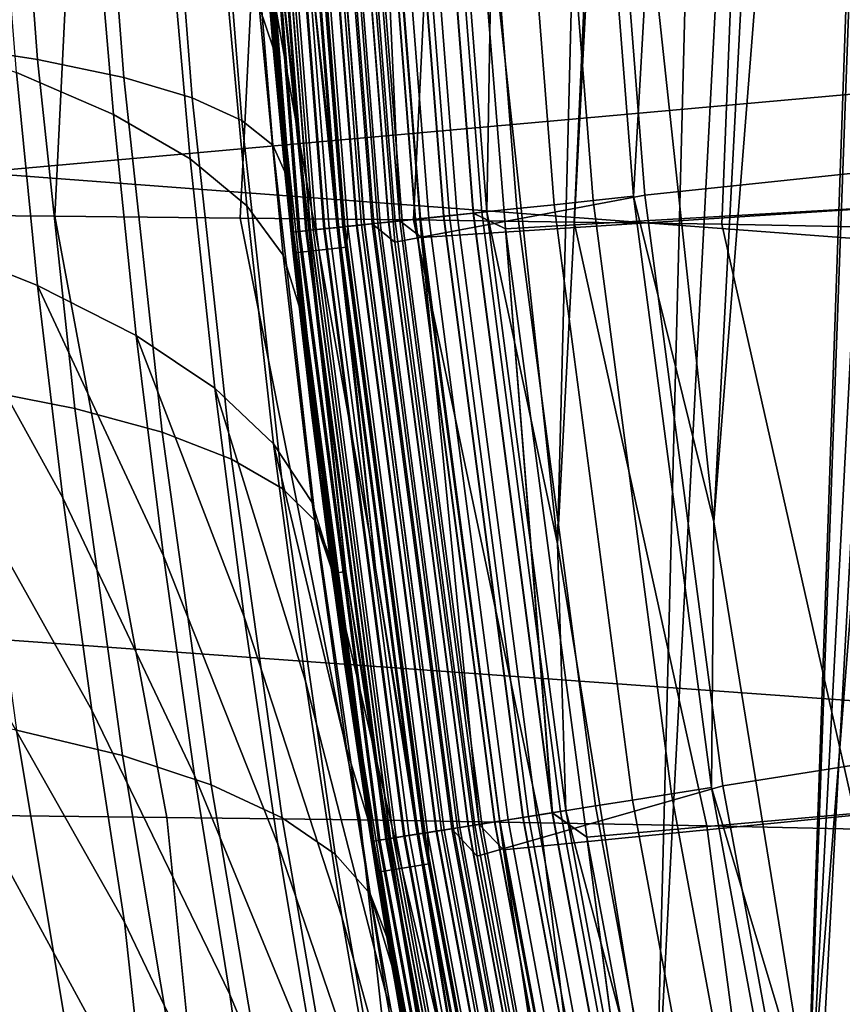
# Model space of a CAD drawing. Header units: metres. Extents: x -167 to 28, y -27 to 27.
# Tile 154 of 256: x -27.99 to -26.06, y -4.68 to -2.38. Entities that reach past the tile are written whole.
import ezdxf

# ---------------------------------------------------------------- set-up
doc = ezdxf.new("R2010")
doc.units = ezdxf.units.M
doc.layers.add('solid_12_065_021_XXX', color=7, linetype='CONTINUOUS')

msp = doc.modelspace()

# ---------------------------------------------------------------- linework, layer by layer
at = {"layer": 'solid_12_065_021_XXX'}
for points in [[(-26.132654, -4.950639, 0.2), (-25.472038, 7.655047, 0.2), (-25.028582, 8.9997, 0.2)], [(-25.832178, -6.334278, 0.2), (-26.132654, -4.950639, 0.2), (-25.028582, 8.9997, 0.2)], [(-26.496019, -5.022362, 24.5), (-26.191057, -6.425861, 24.5), (-25.919666, 1.405292, 24.5), (-25.825891, 7.764438, 24.5)], [(-25.825891, 7.764438, 24.5), (-26.202644, 6.378446, 24.5), (-26.496019, -5.022362, 24.5)], [(-26.359079, -3.552933, 0.2), (-25.843319, 6.288664, 0.2), (-25.472038, 7.655047, 0.2)], [(-26.132654, -4.950639, 0.2), (-26.359079, -3.552933, 0.2), (-25.472038, 7.655047, 0.2)], [(-26.202644, 6.378446, 24.5), (-26.725832, -3.604582, 24.5), (-26.496019, -5.022362, 24.5)], [(-26.202644, 6.378446, 24.5), (-26.505068, 4.97439, 24.5), (-26.725832, -3.604582, 24.5)], [(-26.359079, -3.552933, 0.2), (-26.510803, -2.145186, 0.2), (-25.843319, 6.288664, 0.2)], [(-26.505068, 4.97439, 24.5), (-26.879837, -2.176606, 24.5), (-26.725832, -3.604582, 24.5)], [(-26.191057, -6.425861, 24.5), (-25.957735, 0, 24.5), (-25.919666, 1.405292, 24.5)], [(-26.191057, -6.425861, 24.5), (-25.919666, -1.405292, 24.5), (-25.957735, 0, 24.5)], [(-27.487419, -0.756228, 24), (-27.308153, -2.210167, 0.996509), (-27.151819, -3.660432, 0.996509), (-27.408203, -2.218186, 24)], [(-21.567163, -1.076086, 157.758667), (-28.06546, -1.642213, 159.35437), (-28.086147, -2.734259, 159.271271), (-21.582394, -2.150692, 157.697556)], [(-25.853821, -2.717346, 129.094391), (-25.960604, -1.360538, 129.094391), (-26.630232, -1.395631, 127.764793), (-26.520695, -2.787437, 127.764793)], [(-26.630232, -1.395631, 127.764793), (-27.222218, -1.45088, 126.423683), (-27.106415, -2.897649, 126.423683), (-26.520695, -2.787437, 127.764793)], [(-27.043774, -2.886362, 111.5), (-27.15901, -1.443876, 111.5), (-25.919666, -1.405294, 111.5), (-25.805567, -2.806533, 111.5)], [(-25.919666, -1.405288, 111), (-26.96188, -1.434123, 111), (-26.847397, -2.866532, 111), (-25.805571, -2.806523, 111)], [(-25.919666, -1.405288, 25), (-25.805571, -2.806523, 25), (-26.847397, -2.866532, 25), (-26.96188, -1.434123, 25)], [(-26.820801, -2.81898, 0.291271), (-26.931578, -1.411424, 0.291271), (-26.843725, -1.40682, 0.25177), (-26.733311, -2.809784, 0.25177)], [(-26.733311, -2.809784, 0.25177), (-26.843725, -1.40682, 0.25177), (-26.751766, -1.402001, 0.223141), (-26.641727, -2.800159, 0.223141)], [(-26.641727, -2.800159, 0.223141), (-26.751766, -1.402001, 0.223141), (-26.657034, -1.397036, 0.205801), (-26.547386, -2.790243, 0.205801)], [(-26.547386, -2.790243, 0.205801), (-26.657034, -1.397036, 0.205801), (-26.510803, -2.145186, 0.2)], [(-26.191057, -6.425861, 24.5), (-25.811825, -7.811075, 24.5), (-25.805569, -2.806528, 24.5), (-25.919666, -1.405292, 24.5)], [(-28.363447, -2.833054, 150.403824), (-28.296783, -1.422633, 150.238464), (-27.832924, -1.424823, 149.797165), (-27.903076, -2.836844, 149.98468)], [(-27.903076, -2.836844, 149.98468), (-27.832924, -1.424823, 149.797165), (-27.398067, -1.427224, 149.327179), (-27.468998, -2.841027, 149.537994)], [(-27.468998, -2.841027, 149.537994), (-27.398067, -1.427224, 149.327179), (-26.993998, -1.429825, 148.830353), (-27.062887, -2.845585, 149.065353)], [(-27.340588, -1.43286, 110.827164), (-27.228128, -2.861792, 110.827164), (-27.177942, -2.856517, 110.877686), (-27.290195, -1.430218, 110.877686)], [(-27.227711, -2.861748, 25.172354), (-27.340168, -1.432837, 25.172354), (-27.289709, -1.430193, 25.121891), (-27.17746, -2.856466, 25.121891)], [(-27.296555, -1.430552, 111.532928), (-27.184275, -2.857183, 111.532928), (-27.224401, -2.8614, 111.55777), (-27.336845, -1.432663, 111.55777)], [(-27.308451, -1.431175, 24.32716), (-27.196123, -2.858428, 24.32716), (-27.145937, -2.853153, 24.377687), (-27.258057, -1.428534, 24.377687)], [(-27.195023, -2.858312, 0.714617), (-27.307344, -1.431117, 0.714617), (-27.267632, -1.429036, 0.626765), (-27.155472, -2.854155, 0.626765)], [(-27.307234, -1.431111, 126.148933), (-27.194912, -2.8583, 126.148933), (-27.159748, -2.854605, 126.288391), (-27.271925, -1.429261, 126.288391)], [(-27.252857, -1.428262, 111.51474), (-27.140759, -2.852609, 111.51474), (-27.184275, -2.857183, 111.532928), (-27.296555, -1.430552, 111.532928)], [(-27.290195, -1.430218, 110.877686), (-27.177942, -2.856517, 110.877686), (-27.121109, -2.850543, 110.920509), (-27.233128, -1.427228, 110.920509)], [(-27.17746, -2.856466, 25.121891), (-27.289709, -1.430193, 25.121891), (-27.232588, -1.427199, 25.079142), (-27.120573, -2.850487, 25.079142)], [(-27.271925, -1.429261, 126.288391), (-27.159748, -2.854605, 126.288391), (-27.106415, -2.897649, 126.423683), (-27.222218, -1.45088, 126.423683)], [(-27.155472, -2.854155, 0.626765), (-27.267632, -1.429036, 0.626765), (-27.217651, -1.426417, 0.544336), (-27.105698, -2.848923, 0.544336)], [(-27.258057, -1.428534, 24.377687), (-27.145937, -2.853153, 24.377687), (-27.089104, -2.84718, 24.420511), (-27.200991, -1.425543, 24.420511)], [(-27.206848, -1.425851, 111.503677), (-27.094938, -2.847793, 111.503677), (-27.140759, -2.852609, 111.51474), (-27.252857, -1.428262, 111.51474)], [(-27.233128, -1.427228, 110.920509), (-27.121109, -2.850543, 110.920509), (-27.05879, -2.843993, 110.954758), (-27.170549, -1.423948, 110.954758)], [(-27.120573, -2.850487, 25.079142), (-27.232588, -1.427199, 25.079142), (-27.169966, -1.423918, 25.044977), (-27.058208, -2.843932, 25.044977)], [(-27.105698, -2.848923, 0.544336), (-27.217651, -1.426417, 0.544336), (-27.158129, -1.423297, 0.468529), (-27.046419, -2.842693, 0.468529)], [(-27.206848, -1.425851, 111.503677), (-27.15901, -1.443876, 111.5), (-27.094938, -2.847793, 111.503677)], [(-27.200991, -1.425543, 24.420511), (-27.089104, -2.84718, 24.420511), (-27.026785, -2.84063, 24.454756), (-27.138412, -1.422264, 24.454756)], [(-27.170549, -1.423948, 110.954758), (-27.05879, -2.843993, 110.954758), (-26.992254, -2.837, 110.979729), (-27.103739, -1.420447, 110.979729)], [(-27.058208, -2.843932, 25.044977), (-27.169966, -1.423918, 25.044977), (-27.103123, -1.420414, 25.020092), (-26.99164, -2.836936, 25.020092)], [(-27.046419, -2.842693, 0.468529), (-27.158129, -1.423297, 0.468529), (-27.08993, -1.419723, 0.400443), (-26.9785, -2.835555, 0.400443)], [(-27.138412, -1.422264, 24.454756), (-27.026785, -2.84063, 24.454756), (-26.960249, -2.833636, 24.479727), (-27.071602, -1.418763, 24.479727)], [(-27.103739, -1.420447, 110.979729), (-26.992254, -2.837, 110.979729), (-26.922859, -2.829706, 110.994911), (-27.034058, -1.416795, 110.994911)], [(-26.99164, -2.836936, 25.020092), (-27.103123, -1.420414, 25.020092), (-27.033422, -1.416762, 25.004999), (-26.922226, -2.82964, 25.004999)], [(-26.9785, -2.835555, 0.400443), (-27.08993, -1.419723, 0.400443), (-27.014046, -1.415746, 0.34107), (-26.902929, -2.827612, 0.34107)], [(-27.071602, -1.418763, 24.479727), (-26.960249, -2.833636, 24.479727), (-26.890854, -2.826343, 24.494911), (-27.001921, -1.415111, 24.494911)], [(-27.062887, -2.845585, 149.065353), (-26.993998, -1.429825, 148.830353), (-26.622374, -1.432611, 148.308731), (-26.686331, -2.850505, 148.568481)], [(-27.034058, -1.416795, 110.994911), (-26.922859, -2.829706, 110.994911), (-26.847397, -2.866532, 111), (-26.96188, -1.434123, 111)], [(-27.033422, -1.416762, 25.004999), (-26.96188, -1.434123, 25), (-26.847397, -2.866532, 25), (-26.922226, -2.82964, 25.004999)], [(-26.902929, -2.827612, 0.34107), (-27.014046, -1.415746, 0.34107), (-26.931578, -1.411424, 0.291271), (-26.820801, -2.81898, 0.291271)], [(-27.001921, -1.415111, 24.494911), (-26.890854, -2.826343, 24.494911), (-26.879837, -2.176606, 24.5)], [(-27.45723, -1.438972, 25.428843), (-27.34429, -2.874001, 25.428843), (-27.344208, -2.923071, 25.5), (-27.461023, -1.46361, 25.5)], [(-27.457321, -1.438977, 110.570518), (-27.461023, -1.46361, 110.5), (-27.344208, -2.923071, 110.5), (-27.344381, -2.87401, 110.570518)], [(-27.456356, -1.438927, 111.755402), (-27.343422, -2.873909, 111.755402), (-27.458387, -1.463461, 111.80262)], [(-27.457321, -1.438977, 110.570518), (-27.344381, -2.87401, 110.570518), (-27.329369, -2.872432, 110.64032), (-27.442247, -1.438187, 110.64032)], [(-27.34429, -2.874001, 25.428843), (-27.45723, -1.438972, 25.428843), (-27.442066, -1.438178, 25.359066), (-27.329189, -2.872414, 25.359066)], [(-27.445648, -1.438365, 111.709244), (-27.332756, -2.872788, 111.709244), (-27.343422, -2.873909, 111.755402), (-27.456356, -1.438927, 111.755402)], [(-27.427816, -1.437431, 111.665352), (-27.314999, -2.870922, 111.665352), (-27.332756, -2.872788, 111.709244), (-27.445648, -1.438365, 111.709244)], [(-27.442247, -1.438187, 110.64032), (-27.329369, -2.872432, 110.64032), (-27.304623, -2.869831, 110.707253), (-27.417397, -1.436885, 110.707253)], [(-27.329189, -2.872414, 25.359066), (-27.442066, -1.438178, 25.359066), (-27.417131, -1.436871, 25.292162), (-27.304358, -2.869803, 25.292162)], [(-27.403305, -1.436146, 111.624825), (-27.290588, -2.868356, 111.624825), (-27.314999, -2.870922, 111.665352), (-27.427816, -1.437431, 111.665352)], [(-27.425182, -1.437293, 24.07052), (-27.312376, -2.870646, 24.07052), (-27.297363, -2.869069, 24.140318), (-27.410109, -1.436503, 24.140318)], [(-27.378283, -2.21602, 24), (-27.312376, -2.870646, 24.07052), (-27.425182, -1.437293, 24.07052)], [(-27.417397, -1.436885, 110.707253), (-27.304623, -2.869831, 110.707253), (-27.270643, -2.86626, 110.769958), (-27.38328, -1.435097, 110.769958)], [(-27.304358, -2.869803, 25.292162), (-27.417131, -1.436871, 25.292162), (-27.382933, -1.435079, 25.2295), (-27.270298, -2.866224, 25.2295)], [(-27.410109, -1.436503, 24.140318), (-27.297363, -2.869069, 24.140318), (-27.272617, -2.866467, 24.207253), (-27.38526, -1.435201, 24.207253)], [(-27.372728, -1.434544, 111.588661), (-27.260136, -2.865156, 111.588661), (-27.290588, -2.868356, 111.624825), (-27.403305, -1.436146, 111.624825)], [(-27.38526, -1.435201, 24.207253), (-27.272617, -2.866467, 24.207253), (-27.238638, -2.862896, 24.26996), (-27.351141, -1.433413, 24.26996)], [(-27.38328, -1.435097, 110.769958), (-27.270643, -2.86626, 110.769958), (-27.228128, -2.861792, 110.827164), (-27.340588, -1.43286, 110.827164)], [(-27.270298, -2.866224, 25.2295), (-27.382933, -1.435079, 25.2295), (-27.340168, -1.432837, 25.172354), (-27.227711, -2.861748, 25.172354)], [(-27.336845, -1.432663, 111.55777), (-27.224401, -2.8614, 111.55777), (-27.260136, -2.865156, 111.588661), (-27.372728, -1.434544, 111.588661)], [(-27.241304, -2.863177, 0.901425), (-27.353819, -1.433553, 0.901425), (-27.336214, -1.43263, 0.806616), (-27.223772, -2.861334, 0.806616)], [(-27.241304, -2.863177, 0.901425), (-27.308153, -2.210167, 0.996509), (-27.353819, -1.433553, 0.901425)], [(-27.351141, -1.433413, 24.26996), (-27.238638, -2.862896, 24.26996), (-27.196123, -2.858428, 24.32716), (-27.308451, -1.431175, 24.32716)], [(-27.223772, -2.861334, 0.806616), (-27.336214, -1.43263, 0.806616), (-27.307344, -1.431117, 0.714617), (-27.195023, -2.858312, 0.714617)], [(-27.329039, -1.432254, 126.006737), (-27.335854, -1.456938, 125.863533), (-27.219568, -2.909747, 125.863533), (-27.216627, -2.860583, 126.006737)], [(-27.329039, -1.432254, 126.006737), (-27.216627, -2.860583, 126.006737), (-27.194912, -2.8583, 126.148933), (-27.307234, -1.431111, 126.148933)], [(-27.094938, -2.847793, 111.503677), (-27.15901, -1.443876, 111.5), (-27.043774, -2.886362, 111.5)], [(-26.686331, -2.850505, 148.568481), (-26.622374, -1.432611, 148.308731), (-26.284731, -1.43557, 147.764389), (-26.340813, -2.85577, 148.049179)], [(-26.340813, -2.85577, 148.049179), (-26.284731, -1.43557, 147.764389), (-25.983158, -1.43883, 147.200974), (-26.027712, -2.861365, 147.509369)], [(-27.439371, -1.825081, 108.593811), (-27.363878, -2.732803, 108.493568), (-27.344208, -2.923071, 110.5), (-27.461023, -1.46361, 110.5)], [(-27.438812, -1.833453, 26.763735), (-27.452976, -1.607504, 26.734327), (-27.461023, -1.46361, 25.5), (-27.344208, -2.923071, 25.5)], [(-27.458387, -1.463461, 111.80262), (-27.341583, -2.922777, 111.80262), (-27.219568, -2.909747, 125.863533), (-27.335854, -1.456938, 125.863533)], [(-27.343422, -2.873909, 111.755402), (-27.341583, -2.922777, 111.80262), (-27.458387, -1.463461, 111.80262)], [(-28.247797, -1.623095, 104.578514), (-28.186956, -2.432382, 104.498276), (-27.94306, -2.469318, 105.138275), (-28.005365, -1.64794, 105.221573)], [(-28.005365, -1.64794, 105.221573), (-27.94306, -2.469318, 105.138275), (-27.7409, -2.511768, 105.792313), (-27.805067, -1.676491, 105.87883)], [(-27.805067, -1.676491, 105.87883), (-27.7409, -2.511768, 105.792313), (-27.581324, -2.559554, 106.457672), (-27.647745, -1.708629, 106.547508)], [(-27.647745, -1.708629, 106.547508), (-27.581324, -2.559554, 106.457672), (-27.464998, -2.612475, 107.131546), (-27.534063, -1.744219, 107.224808)], [(-27.534063, -1.744219, 107.224808), (-27.464998, -2.612475, 107.131546), (-27.392412, -2.670311, 107.811127), (-27.4645, -1.78311, 107.90786)], [(-27.424198, -2.345553, 28.467587), (-27.467939, -1.760991, 28.373421), (-27.438812, -1.833453, 26.763735), (-27.391373, -2.441871, 26.861984)], [(-27.392412, -2.670311, 107.811127), (-27.363878, -2.732803, 108.493568), (-27.439371, -1.825081, 108.593811), (-27.4645, -1.78311, 107.90786)], [(-27.415037, -2.160029, 26.812931), (-27.438812, -1.833453, 26.763735), (-27.344208, -2.923071, 25.5)], [(-27.391373, -2.441871, 26.861984), (-27.438812, -1.833453, 26.763735), (-27.415037, -2.160029, 26.812931)], [(-27.809673, -2.079795, 33.258247), (-27.76572, -2.598404, 33.361916), (-27.992735, -2.49983, 34.943756), (-28.033348, -2.000298, 34.84557)], [(-27.633492, -2.163888, 31.66519), (-27.585846, -2.702682, 31.774389), (-27.76572, -2.598404, 33.361916), (-27.809673, -2.079795, 33.258247)], [(-26.547386, -2.790243, 0.205801), (-26.510803, -2.145186, 0.2), (-26.359079, -3.552933, 0.2)], [(-21.607761, -3.221987, 157.595886), (-21.582394, -2.150692, 157.697556), (-28.086147, -2.734259, 159.271271)], [(-27.504961, -2.2525, 30.067825), (-27.453276, -2.812572, 30.182594), (-27.585846, -2.702682, 31.774389), (-27.633492, -2.163888, 31.66519)], [(-27.391373, -2.441871, 26.861984), (-27.415037, -2.160029, 26.812931), (-27.344208, -2.923071, 25.5)], [(-26.890854, -2.826343, 24.494911), (-26.725832, -3.604582, 24.5), (-26.879837, -2.176606, 24.5)], [(-27.241304, -2.863177, 0.901425), (-27.151819, -3.660432, 0.996509), (-27.308153, -2.210167, 0.996509)], [(-27.221592, -3.669556, 24), (-27.378283, -2.21602, 24), (-27.408203, -2.218186, 24), (-27.251276, -3.673982, 24)], [(-27.408203, -2.218186, 24), (-27.151819, -3.660432, 0.996509), (-26.91852, -5.100323, 0.996509), (-27.251276, -3.673982, 24)], [(-27.378283, -2.21602, 24), (-27.221592, -3.669556, 24), (-27.312376, -2.870646, 24.07052)], [(-27.424198, -2.345553, 28.467587), (-27.368128, -2.927977, 28.587948), (-27.453276, -2.812572, 30.182594), (-27.504961, -2.2525, 30.067825)], [(-27.368128, -2.927977, 28.587948), (-27.424198, -2.345553, 28.467587), (-27.391373, -2.441871, 26.861984), (-27.330591, -3.047748, 26.987886)], [(-27.992735, -2.49983, 34.943756), (-27.943035, -2.998823, 35.063221), (-28.220577, -2.888549, 36.631393), (-28.266691, -2.407049, 36.518494)], [(-28.186956, -2.432382, 104.498276), (-28.10195, -3.238713, 104.38623), (-27.85606, -3.287261, 105.022011), (-27.94306, -2.469318, 105.138275)], [(-27.365053, -2.721012, 26.916475), (-27.391373, -2.441871, 26.861984), (-27.344208, -2.923071, 25.5)], [(-27.330591, -3.047748, 26.987886), (-27.391373, -2.441871, 26.861984), (-27.365053, -2.721012, 26.916475)], [(-27.94306, -2.469318, 105.138275), (-27.85606, -3.287261, 105.022011), (-27.65136, -3.343073, 105.671631), (-27.7409, -2.511768, 105.792313)], [(-27.76572, -2.598404, 33.361916), (-27.712006, -3.11599, 33.488022), (-27.943035, -2.998823, 35.063221), (-27.992735, -2.49983, 34.943756)], [(-27.7409, -2.511768, 105.792313), (-27.65136, -3.343073, 105.671631), (-27.488703, -3.405914, 106.332405), (-27.581324, -2.559554, 106.457672)], [(-27.581324, -2.559554, 106.457672), (-27.488703, -3.405914, 106.332405), (-27.368761, -3.475526, 107.001579), (-27.464998, -2.612475, 107.131546)], [(-27.585846, -2.702682, 31.774389), (-27.527697, -3.239946, 31.907194), (-27.712006, -3.11599, 33.488022), (-27.76572, -2.598404, 33.361916)], [(-27.464998, -2.612475, 107.131546), (-27.368761, -3.475526, 107.001579), (-27.292036, -3.551617, 107.676376), (-27.392412, -2.670311, 107.811127)], [(-27.292036, -3.551617, 107.676376), (-27.258879, -3.633671, 108.354034), (-27.363878, -2.732803, 108.493568), (-27.392412, -2.670311, 107.811127)], [(-27.453276, -2.812572, 30.182594), (-27.390268, -3.37058, 30.322138), (-27.527697, -3.239946, 31.907194), (-27.585846, -2.702682, 31.774389)], [(-27.330591, -3.047748, 26.987886), (-27.365053, -2.721012, 26.916475), (-27.344208, -2.923071, 25.5)], [(-25.676174, -4.066707, 129.094391), (-25.853821, -2.717346, 129.094391), (-26.520695, -2.787437, 127.764793), (-26.338465, -4.171603, 127.764793)], [(-21.64319, -4.28839, 157.453918), (-21.607761, -3.221987, 157.595886), (-28.086147, -2.734259, 159.271271), (-28.117125, -3.822129, 159.146973)], [(-27.363878, -2.732803, 108.493568), (-27.258879, -3.633671, 108.354034), (-27.344208, -2.923071, 110.5)], [(-26.520695, -2.787437, 127.764793), (-27.106415, -2.897649, 126.423683), (-26.913778, -4.336205, 126.423683), (-26.338465, -4.171603, 127.764793)], [(-26.458668, -4.190641, 0.223141), (-26.641727, -2.800159, 0.223141), (-26.547386, -2.790243, 0.205801), (-26.364973, -4.175802, 0.205801)], [(-26.364973, -4.175802, 0.205801), (-26.547386, -2.790243, 0.205801), (-26.359079, -3.552933, 0.2)], [(-27.368128, -2.927977, 28.587948), (-27.299847, -3.507777, 28.734261), (-27.390268, -3.37058, 30.322138), (-27.453276, -2.812572, 30.182594)], [(-26.851782, -4.321879, 111.5), (-27.043774, -2.886362, 111.5), (-25.805567, -2.806533, 111.5), (-25.615776, -4.199525, 111.5)], [(-25.805571, -2.806523, 111), (-26.847397, -2.866532, 111), (-26.656717, -4.291762, 111), (-25.615767, -4.199574, 111)], [(-25.805571, -2.806523, 25), (-25.615767, -4.199574, 25), (-26.656717, -4.291762, 25), (-26.847397, -2.866532, 25)], [(-26.636509, -4.218809, 0.291271), (-26.820801, -2.81898, 0.291271), (-26.733311, -2.809784, 0.25177), (-26.54962, -4.205047, 0.25177)], [(-26.54962, -4.205047, 0.25177), (-26.733311, -2.809784, 0.25177), (-26.641727, -2.800159, 0.223141), (-26.458668, -4.190641, 0.223141)], [(-27.640821, -4.245535, 149.922867), (-28.123188, -4.240171, 150.373337), (-28.363447, -2.833054, 150.403824), (-27.903076, -2.836844, 149.98468)], [(-27.187538, -4.251516, 149.44223), (-27.640821, -4.245535, 149.922867), (-27.903076, -2.836844, 149.98468), (-27.468998, -2.841027, 149.537994)], [(-27.05879, -2.843993, 110.954758), (-26.872864, -4.256244, 110.954758), (-26.806786, -4.245778, 110.979729), (-26.992254, -2.837, 110.979729)], [(-26.872286, -4.256152, 25.044977), (-27.058208, -2.843932, 25.044977), (-26.99164, -2.836936, 25.020092), (-26.806175, -4.245681, 25.020092)], [(-26.860579, -4.254298, 0.468529), (-27.046419, -2.842693, 0.468529), (-26.9785, -2.835555, 0.400443), (-26.793127, -4.243614, 0.400443)], [(-27.026785, -2.84063, 24.454756), (-26.841078, -4.251209, 24.454756), (-26.775, -4.240743, 24.479727), (-26.960249, -2.833636, 24.479727)], [(-26.992254, -2.837, 110.979729), (-26.806786, -4.245778, 110.979729), (-26.737867, -4.234862, 110.994911), (-26.922859, -2.829706, 110.994911)], [(-26.806175, -4.245681, 25.020092), (-26.99164, -2.836936, 25.020092), (-26.922226, -2.82964, 25.004999), (-26.737238, -4.234763, 25.004999)], [(-26.793127, -4.243614, 0.400443), (-26.9785, -2.835555, 0.400443), (-26.902929, -2.827612, 0.34107), (-26.718073, -4.231727, 0.34107)], [(-26.960249, -2.833636, 24.479727), (-26.775, -4.240743, 24.479727), (-26.706081, -4.229828, 24.494911), (-26.890854, -2.826343, 24.494911)], [(-26.922859, -2.829706, 110.994911), (-26.737867, -4.234862, 110.994911), (-26.847397, -2.866532, 111)], [(-26.737238, -4.234763, 25.004999), (-26.922226, -2.82964, 25.004999), (-26.847397, -2.866532, 25)], [(-26.718073, -4.231727, 0.34107), (-26.902929, -2.827612, 0.34107), (-26.820801, -2.81898, 0.291271), (-26.636509, -4.218809, 0.291271)], [(-26.890854, -2.826343, 24.494911), (-26.706081, -4.229828, 24.494911), (-26.725832, -3.604582, 24.5)], [(-26.765312, -4.258109, 148.933182), (-27.187538, -4.251516, 149.44223), (-27.468998, -2.841027, 149.537994), (-27.062887, -2.845585, 149.065353)], [(-27.238638, -2.862896, 24.26996), (-27.051477, -4.284533, 24.26996), (-27.009253, -4.277845, 24.32716), (-27.196123, -2.858428, 24.32716)], [(-27.228128, -2.861792, 110.827164), (-27.041039, -4.28288, 110.827164), (-26.991198, -4.274986, 110.877686), (-27.177942, -2.856517, 110.877686)], [(-27.040623, -4.282814, 25.172354), (-27.227711, -2.861748, 25.172354), (-27.17746, -2.856466, 25.121891), (-26.990717, -4.274909, 25.121891)], [(-27.184275, -2.857183, 111.532928), (-26.997486, -4.275982, 111.532928), (-27.037336, -4.282293, 111.55777), (-27.224401, -2.8614, 111.55777)], [(-27.036713, -4.282195, 0.806616), (-27.223772, -2.861334, 0.806616), (-27.195023, -2.858312, 0.714617), (-27.00816, -4.277672, 0.714617)], [(-27.216627, -2.860583, 126.006737), (-27.219568, -2.909747, 125.863533), (-27.026127, -4.354308, 125.863533), (-27.029615, -4.281071, 126.006737)], [(-27.216627, -2.860583, 126.006737), (-27.029615, -4.281071, 126.006737), (-27.008051, -4.277655, 126.148933), (-27.194912, -2.8583, 126.148933)], [(-27.196123, -2.858428, 24.32716), (-27.009253, -4.277845, 24.32716), (-26.959412, -4.269951, 24.377687), (-27.145937, -2.853153, 24.377687)], [(-27.00816, -4.277672, 0.714617), (-27.195023, -2.858312, 0.714617), (-27.155472, -2.854155, 0.626765), (-26.968882, -4.271451, 0.626765)], [(-27.194912, -2.8583, 126.148933), (-27.008051, -4.277655, 126.148933), (-26.973129, -4.272124, 126.288391), (-27.159748, -2.854605, 126.288391)], [(-27.140759, -2.852609, 111.51474), (-26.954269, -4.269137, 111.51474), (-26.997486, -4.275982, 111.532928), (-27.184275, -2.857183, 111.532928)], [(-27.177942, -2.856517, 110.877686), (-26.991198, -4.274986, 110.877686), (-26.934755, -4.266046, 110.920509), (-27.121109, -2.850543, 110.920509)], [(-26.990717, -4.274909, 25.121891), (-27.17746, -2.856466, 25.121891), (-27.120573, -2.850487, 25.079142), (-26.934221, -4.265962, 25.079142)], [(-27.159748, -2.854605, 126.288391), (-26.973129, -4.272124, 126.288391), (-26.913778, -4.336205, 126.423683), (-27.106415, -2.897649, 126.423683)], [(-26.968882, -4.271451, 0.626765), (-27.155472, -2.854155, 0.626765), (-27.105698, -2.848923, 0.544336), (-26.919449, -4.263622, 0.544336)], [(-27.145937, -2.853153, 24.377687), (-26.959412, -4.269951, 24.377687), (-26.902969, -4.261012, 24.420511), (-27.089104, -2.84718, 24.420511)], [(-27.094938, -2.847793, 111.503677), (-26.908764, -4.26193, 111.503677), (-26.954269, -4.269137, 111.51474), (-27.140759, -2.852609, 111.51474)], [(-27.121109, -2.850543, 110.920509), (-26.934755, -4.266046, 110.920509), (-26.872864, -4.256244, 110.954758), (-27.05879, -2.843993, 110.954758)], [(-26.934221, -4.265962, 25.079142), (-27.120573, -2.850487, 25.079142), (-27.058208, -2.843932, 25.044977), (-26.872286, -4.256152, 25.044977)], [(-26.919449, -4.263622, 0.544336), (-27.105698, -2.848923, 0.544336), (-27.046419, -2.842693, 0.468529), (-26.860579, -4.254298, 0.468529)], [(-27.094938, -2.847793, 111.503677), (-27.043774, -2.886362, 111.5), (-26.908764, -4.26193, 111.503677)], [(-27.089104, -2.84718, 24.420511), (-26.902969, -4.261012, 24.420511), (-26.841078, -4.251209, 24.454756), (-27.026785, -2.84063, 24.454756)], [(-26.376019, -4.265307, 148.397598), (-26.765312, -4.258109, 148.933182), (-27.062887, -2.845585, 149.065353), (-26.686331, -2.850505, 148.568481)], [(-26.021433, -4.273106, 147.837555), (-26.376019, -4.265307, 148.397598), (-26.686331, -2.850505, 148.568481), (-26.340813, -2.85577, 148.049179)], [(-26.021433, -4.273106, 147.837555), (-26.340813, -2.85577, 148.049179), (-26.027712, -2.861365, 147.509369)], [(-27.344381, -2.87401, 110.570518), (-27.156492, -4.301166, 110.570518), (-27.141584, -4.298805, 110.64032), (-27.329369, -2.872432, 110.64032)], [(-27.344381, -2.87401, 110.570518), (-27.344208, -2.923071, 110.5), (-27.156492, -4.301166, 110.570518)], [(-27.156403, -4.301152, 25.428843), (-27.34429, -2.874001, 25.428843), (-27.329189, -2.872414, 25.359066), (-27.141405, -4.298776, 25.359066)], [(-27.156403, -4.301152, 25.428843), (-27.344208, -2.923071, 25.5), (-27.34429, -2.874001, 25.428843)], [(-27.332756, -2.872788, 111.709244), (-27.144949, -4.299337, 111.709244), (-27.155539, -4.301015, 111.755402), (-27.343422, -2.873909, 111.755402)], [(-27.343422, -2.873909, 111.755402), (-27.155539, -4.301015, 111.755402), (-27.341583, -2.922777, 111.80262)], [(-27.314999, -2.870922, 111.665352), (-27.127312, -4.296544, 111.665352), (-27.144949, -4.299337, 111.709244), (-27.332756, -2.872788, 111.709244)], [(-27.329369, -2.872432, 110.64032), (-27.141584, -4.298805, 110.64032), (-27.117006, -4.294912, 110.707253), (-27.304623, -2.869831, 110.707253)], [(-27.141405, -4.298776, 25.359066), (-27.329189, -2.872414, 25.359066), (-27.304358, -2.869803, 25.292162), (-27.116743, -4.29487, 25.292162)], [(-27.290588, -2.868356, 111.624825), (-27.103069, -4.292705, 111.624825), (-27.127312, -4.296544, 111.665352), (-27.314999, -2.870922, 111.665352)], [(-27.312376, -2.870646, 24.07052), (-27.124706, -4.296132, 24.07052), (-27.109798, -4.29377, 24.140318), (-27.297363, -2.869069, 24.140318)], [(-27.221592, -3.669556, 24), (-27.124706, -4.296132, 24.07052), (-27.312376, -2.870646, 24.07052)], [(-27.304623, -2.869831, 110.707253), (-27.117006, -4.294912, 110.707253), (-27.083261, -4.289567, 110.769958), (-27.270643, -2.86626, 110.769958)], [(-27.116743, -4.29487, 25.292162), (-27.304358, -2.869803, 25.292162), (-27.270298, -2.866224, 25.2295), (-27.082918, -4.289513, 25.2295)], [(-27.297363, -2.869069, 24.140318), (-27.109798, -4.29377, 24.140318), (-27.08522, -4.289877, 24.207253), (-27.272617, -2.866467, 24.207253)], [(-27.260136, -2.865156, 111.588661), (-27.072826, -4.287914, 111.588661), (-27.103069, -4.292705, 111.624825), (-27.290588, -2.868356, 111.624825)], [(-27.272617, -2.866467, 24.207253), (-27.08522, -4.289877, 24.207253), (-27.051477, -4.284533, 24.26996), (-27.238638, -2.862896, 24.26996)], [(-27.270643, -2.86626, 110.769958), (-27.083261, -4.289567, 110.769958), (-27.041039, -4.28288, 110.827164), (-27.228128, -2.861792, 110.827164)], [(-27.082918, -4.289513, 25.2295), (-27.270298, -2.866224, 25.2295), (-27.227711, -2.861748, 25.172354), (-27.040623, -4.282814, 25.172354)], [(-27.224401, -2.8614, 111.55777), (-27.037336, -4.282293, 111.55777), (-27.072826, -4.287914, 111.588661), (-27.260136, -2.865156, 111.588661)], [(-27.054125, -4.284952, 0.901425), (-27.241304, -2.863177, 0.901425), (-27.223772, -2.861334, 0.806616), (-27.036713, -4.282195, 0.806616)], [(-27.054125, -4.284952, 0.901425), (-27.151819, -3.660432, 0.996509), (-27.241304, -2.863177, 0.901425)], [(-26.737867, -4.234862, 110.994911), (-26.656717, -4.291762, 111), (-26.847397, -2.866532, 111)], [(-26.737238, -4.234763, 25.004999), (-26.847397, -2.866532, 25), (-26.656717, -4.291762, 25)], [(-28.220577, -2.888549, 36.631393), (-27.884237, -3.497126, 35.203812), (-27.816341, -3.994574, 35.365345), (-28.165932, -3.369884, 36.764301)], [(-28.220577, -2.888549, 36.631393), (-27.943035, -2.998823, 35.063221), (-27.884237, -3.497126, 35.203812)], [(-26.908764, -4.26193, 111.503677), (-27.043774, -2.886362, 111.5), (-26.851782, -4.321879, 111.5)], [(-27.299847, -3.507777, 28.734261), (-27.368128, -2.927977, 28.587948), (-27.330591, -3.047748, 26.987886), (-27.256651, -3.650344, 27.140974)], [(-27.258879, -3.633671, 108.354034), (-27.255196, -3.661188, 108.349144), (-27.149879, -4.374246, 110.5), (-27.344208, -2.923071, 110.5)], [(-27.156492, -4.301166, 110.570518), (-27.344208, -2.923071, 110.5), (-27.149879, -4.374246, 110.5)], [(-27.156403, -4.301152, 25.428843), (-27.149879, -4.374246, 25.5), (-27.330591, -3.047748, 26.987886), (-27.344208, -2.923071, 25.5)], [(-27.341583, -2.922777, 111.80262), (-27.147276, -4.373808, 111.80262), (-27.026127, -4.354308, 125.863533), (-27.219568, -2.909747, 125.863533)], [(-27.155539, -4.301015, 111.755402), (-27.147276, -4.373808, 111.80262), (-27.341583, -2.922777, 111.80262)], [(-27.943035, -2.998823, 35.063221), (-27.648561, -3.63233, 33.636379), (-27.575418, -4.147189, 33.806774), (-27.884237, -3.497126, 35.203812)], [(-27.943035, -2.998823, 35.063221), (-27.712006, -3.11599, 33.488022), (-27.648561, -3.63233, 33.636379)], [(-27.302452, -3.290298, 27.046131), (-27.330591, -3.047748, 26.987886), (-27.149879, -4.374246, 25.5)], [(-27.256651, -3.650344, 27.140974), (-27.330591, -3.047748, 26.987886), (-27.302452, -3.290298, 27.046131)], [(-27.712006, -3.11599, 33.488022), (-27.459108, -3.775376, 32.063385), (-27.380161, -4.308666, 32.242718), (-27.648561, -3.63233, 33.636379)], [(-27.712006, -3.11599, 33.488022), (-27.527697, -3.239946, 31.907194), (-27.459108, -3.775376, 32.063385)], [(-28.10195, -3.238713, 104.38623), (-27.992954, -4.041221, 104.242813), (-27.744602, -4.100734, 104.873276), (-27.85606, -3.287261, 105.022011)], [(-27.527697, -3.239946, 31.907194), (-27.316048, -3.926138, 30.486212), (-27.230736, -4.478865, 30.674538), (-27.459108, -3.775376, 32.063385)], [(-27.527697, -3.239946, 31.907194), (-27.390268, -3.37058, 30.322138), (-27.316048, -3.926138, 30.486212)], [(-27.85606, -3.287261, 105.022011), (-27.744602, -4.100734, 104.873276), (-27.536753, -4.169185, 105.517342), (-27.65136, -3.343073, 105.671631)], [(-27.256651, -3.650344, 27.140974), (-27.302452, -3.290298, 27.046131), (-27.149879, -4.374246, 25.5)], [(-27.65136, -3.343073, 105.671631), (-27.536753, -4.169185, 105.517342), (-27.370266, -4.24629, 106.172356), (-27.488703, -3.405914, 106.332405)], [(-28.165932, -3.369884, 36.764301), (-27.816341, -3.994574, 35.365345), (-27.739325, -4.491, 35.547523), (-28.102715, -3.850955, 36.917068)], [(-27.390268, -3.37058, 30.322138), (-27.219505, -4.084484, 28.906252), (-27.127274, -4.657636, 29.103609), (-27.316048, -3.926138, 30.486212)], [(-27.390268, -3.37058, 30.322138), (-27.299847, -3.507777, 28.734261), (-27.219505, -4.084484, 28.906252)], [(-27.488703, -3.405914, 106.332405), (-27.370266, -4.24629, 106.172356), (-27.245825, -4.331732, 106.835625), (-27.368761, -3.475526, 107.001579)], [(-27.368761, -3.475526, 107.001579), (-27.245825, -4.331732, 106.835625), (-27.163942, -4.42516, 107.50441), (-27.292036, -3.551617, 107.676376)], [(-27.884237, -3.497126, 35.203812), (-27.575418, -4.147189, 33.806774), (-27.492609, -4.660341, 33.998871), (-27.816341, -3.994574, 35.365345)], [(-27.219505, -4.084484, 28.906252), (-27.299847, -3.507777, 28.734261), (-27.256651, -3.650344, 27.140974), (-27.169739, -4.249149, 27.320787)], [(-27.163942, -4.42516, 107.50441), (-27.125057, -4.52562, 108.176102), (-27.255196, -3.661188, 108.349144), (-27.292036, -3.551617, 107.676376)], [(-27.292036, -3.551617, 107.676376), (-27.255196, -3.661188, 108.349144), (-27.258879, -3.633671, 108.354034)], [(-26.364973, -4.175802, 0.205801), (-26.359079, -3.552933, 0.2), (-26.132654, -4.950639, 0.2)], [(-26.706081, -4.229828, 24.494911), (-26.496019, -5.022362, 24.5), (-26.725832, -3.604582, 24.5)], [(-27.648561, -3.63233, 33.636379), (-27.380161, -4.308666, 32.242718), (-27.29093, -4.839525, 32.444817), (-27.575418, -4.147189, 33.806774)], [(-27.226612, -3.868024, 27.203114), (-27.256651, -3.650344, 27.140974), (-27.149879, -4.374246, 25.5)], [(-27.169739, -4.249149, 27.320787), (-27.256651, -3.650344, 27.140974), (-27.226612, -3.868024, 27.203114)], [(-27.255196, -3.661188, 108.349144), (-27.125057, -4.52562, 108.176102), (-27.149879, -4.374246, 110.5)], [(-27.054125, -4.284952, 0.901425), (-26.91852, -5.100323, 0.996509), (-27.151819, -3.660432, 0.996509)], [(-26.987604, -5.113708, 24), (-27.221592, -3.669556, 24), (-27.251276, -3.673982, 24), (-27.017172, -5.118827, 24)], [(-27.251276, -3.673982, 24), (-26.91852, -5.100323, 0.996509), (-26.608919, -6.525755, 0.996509), (-27.017172, -5.118827, 24)], [(-27.221592, -3.669556, 24), (-26.987604, -5.113708, 24), (-27.124706, -4.296132, 24.07052)], [(-27.459108, -3.775376, 32.063385), (-27.230736, -4.478865, 30.674538), (-27.134462, -5.028399, 30.886702), (-27.380161, -4.308666, 32.242718)], [(-21.688602, -5.348324, 157.271973), (-21.64319, -4.28839, 157.453918), (-28.117125, -3.822129, 159.146973), (-28.158302, -4.904212, 158.981781)], [(-28.102715, -3.850955, 36.917068), (-27.739325, -4.491, 35.547523), (-27.687904, -4.963836, 35.941776), (-28.030863, -4.331651, 37.089436)], [(-27.169739, -4.249149, 27.320787), (-27.226612, -3.868024, 27.203114), (-27.149879, -4.374246, 25.5)], [(-27.316048, -3.926138, 30.486212), (-27.127274, -4.657636, 29.103609), (-27.023342, -5.226799, 29.32588), (-27.230736, -4.478865, 30.674538)], [(-28.28079, -3.990889, 103.62854), (-28.150053, -4.780145, 103.460342), (-27.860178, -4.839029, 104.068657), (-27.992954, -4.041221, 104.242813)], [(-27.816341, -3.994574, 35.365345), (-27.492609, -4.660341, 33.998871), (-27.42347, -5.15254, 34.36631), (-27.739325, -4.491, 35.547523)], [(-27.992954, -4.041221, 104.242813), (-27.860178, -4.839029, 104.068657), (-27.608971, -4.908718, 104.692818), (-27.744602, -4.100734, 104.873276)], [(-25.428152, -5.404921, 129.094391), (-25.676174, -4.066707, 129.094391), (-26.338465, -4.171603, 127.764793), (-26.084044, -5.544335, 127.764793)], [(-27.744602, -4.100734, 104.873276), (-27.608971, -4.908718, 104.692818), (-27.397455, -4.988927, 105.330292), (-27.536753, -4.169185, 105.517342)], [(-27.127274, -4.657636, 29.103609), (-27.219505, -4.084484, 28.906252), (-27.169739, -4.249149, 27.320787), (-27.070059, -4.843749, 27.52704)], [(-27.575418, -4.147189, 33.806774), (-27.29093, -4.839525, 32.444817), (-27.205608, -5.352592, 32.785126), (-27.492609, -4.660341, 33.998871)], [(-27.536753, -4.169185, 105.517342), (-27.397455, -4.988927, 105.330292), (-27.226492, -5.07933, 105.978477), (-27.370266, -4.24629, 106.172356)], [(-26.338465, -4.171603, 127.764793), (-26.913778, -4.336205, 126.423683), (-26.644852, -5.76247, 126.423683), (-26.084044, -5.544335, 127.764793)], [(-26.203085, -5.569638, 0.223141), (-26.458668, -4.190641, 0.223141), (-26.364973, -4.175802, 0.205801), (-26.110296, -5.549915, 0.205801)], [(-26.110296, -5.549915, 0.205801), (-26.364973, -4.175802, 0.205801), (-26.132654, -4.950639, 0.2)], [(-28.366972, -4.182431, 38.623264), (-27.998676, -4.78665, 37.510105), (-27.910191, -5.264168, 37.718941), (-28.355503, -4.621142, 39.069881)], [(-26.293159, -5.588784, 0.25177), (-26.54962, -4.205047, 0.25177), (-26.458668, -4.190641, 0.223141), (-26.203085, -5.569638, 0.223141)], [(-26.583677, -5.745, 111.5), (-26.851782, -4.321879, 111.5), (-25.615776, -4.199525, 111.5), (-25.350863, -5.580122, 111.5)], [(-26.459986, -5.624244, 0.34107), (-26.718073, -4.231727, 0.34107), (-26.636509, -4.218809, 0.291271), (-26.37921, -5.607074, 0.291271)], [(-25.615767, -4.199574, 111), (-26.656717, -4.291762, 111), (-26.390495, -5.704539, 111), (-25.350868, -5.580103, 111)], [(-25.615767, -4.199574, 25), (-25.350868, -5.580103, 25), (-26.390495, -5.704539, 25), (-26.656717, -4.291762, 25)], [(-26.37921, -5.607074, 0.291271), (-26.636509, -4.218809, 0.291271), (-26.54962, -4.205047, 0.25177), (-26.293159, -5.588784, 0.25177)], [(-27.996944, -5.638197, 150.513412), (-28.123188, -4.240171, 150.373337), (-27.640821, -4.245535, 149.922867), (-27.500391, -5.64397, 150.059906)], [(-27.500391, -5.64397, 150.059906), (-27.640821, -4.245535, 149.922867), (-27.187538, -4.251516, 149.44223), (-27.032454, -5.650531, 149.575272)], [(-26.601114, -5.654241, 0.468529), (-26.860579, -4.254298, 0.468529), (-26.793127, -4.243614, 0.400443), (-26.534313, -5.640042, 0.400443)], [(-26.841078, -4.251209, 24.454756), (-26.581802, -5.650136, 24.454756), (-26.516361, -5.636227, 24.479727), (-26.775, -4.240743, 24.479727)], [(-26.806786, -4.245778, 110.979729), (-26.54784, -5.642918, 110.979729), (-26.479588, -5.62841, 110.994911), (-26.737867, -4.234862, 110.994911)], [(-26.547237, -5.642789, 25.020092), (-26.806175, -4.245681, 25.020092), (-26.737238, -4.234763, 25.004999), (-26.478966, -5.628278, 25.004999)], [(-26.534313, -5.640042, 0.400443), (-26.793127, -4.243614, 0.400443), (-26.718073, -4.231727, 0.34107), (-26.459986, -5.624244, 0.34107)], [(-26.775, -4.240743, 24.479727), (-26.516361, -5.636227, 24.479727), (-26.448109, -5.621719, 24.494911), (-26.706081, -4.229828, 24.494911)], [(-26.737867, -4.234862, 110.994911), (-26.479588, -5.62841, 110.994911), (-26.656717, -4.291762, 111)], [(-26.478966, -5.628278, 25.004999), (-26.737238, -4.234763, 25.004999), (-26.656717, -4.291762, 25)], [(-26.706081, -4.229828, 24.494911), (-26.448109, -5.621719, 24.494911), (-26.496019, -5.022362, 24.5)], [(-27.370266, -4.24629, 106.172356), (-27.226492, -5.07933, 105.978477), (-27.096777, -5.179559, 106.634735), (-27.245825, -4.331732, 106.835625)], [(-27.032454, -5.650531, 149.575272), (-27.187538, -4.251516, 149.44223), (-26.765312, -4.258109, 148.933182), (-26.595234, -5.657911, 149.061111)], [(-27.136814, -4.45459, 27.388929), (-27.169739, -4.249149, 27.320787), (-27.149879, -4.374246, 25.5)], [(-27.070059, -4.843749, 27.52704), (-27.169739, -4.249149, 27.320787), (-27.136814, -4.45459, 27.388929)], [(-26.991198, -4.274986, 110.877686), (-26.730471, -5.681737, 110.877686), (-26.674574, -5.669856, 110.920509), (-26.934755, -4.266046, 110.920509)], [(-26.729996, -5.681636, 25.121891), (-26.990717, -4.274909, 25.121891), (-26.934221, -4.265962, 25.079142), (-26.674046, -5.669744, 25.079142)], [(-26.708372, -5.67704, 0.626765), (-26.968882, -4.271451, 0.626765), (-26.919449, -4.263622, 0.544336), (-26.659416, -5.666634, 0.544336)], [(-26.959412, -4.269951, 24.377687), (-26.698994, -5.675046, 24.377687), (-26.643097, -5.663165, 24.420511), (-26.902969, -4.261012, 24.420511)], [(-26.908764, -4.26193, 111.503677), (-26.648834, -5.664384, 111.503677), (-26.693901, -5.673964, 111.51474), (-26.954269, -4.269137, 111.51474)], [(-26.934755, -4.266046, 110.920509), (-26.674574, -5.669856, 110.920509), (-26.613281, -5.656827, 110.954758), (-26.872864, -4.256244, 110.954758)], [(-26.674046, -5.669744, 25.079142), (-26.934221, -4.265962, 25.079142), (-26.872286, -4.256152, 25.044977), (-26.612709, -5.656706, 25.044977)], [(-26.659416, -5.666634, 0.544336), (-26.919449, -4.263622, 0.544336), (-26.860579, -4.254298, 0.468529), (-26.601114, -5.654241, 0.468529)], [(-26.908764, -4.26193, 111.503677), (-26.851782, -4.321879, 111.5), (-26.648834, -5.664384, 111.503677)], [(-26.902969, -4.261012, 24.420511), (-26.643097, -5.663165, 24.420511), (-26.581802, -5.650136, 24.454756), (-26.841078, -4.251209, 24.454756)], [(-26.872864, -4.256244, 110.954758), (-26.613281, -5.656827, 110.954758), (-26.54784, -5.642918, 110.979729), (-26.806786, -4.245778, 110.979729)], [(-26.612709, -5.656706, 25.044977), (-26.872286, -4.256152, 25.044977), (-26.806175, -4.245681, 25.020092), (-26.547237, -5.642789, 25.020092)], [(-26.595234, -5.657911, 149.061111), (-26.765312, -4.258109, 148.933182), (-26.376019, -4.265307, 148.397598), (-26.190763, -5.666134, 148.519196)], [(-26.190763, -5.666134, 148.519196), (-26.376019, -4.265307, 148.397598), (-26.021433, -4.273106, 147.837555), (-25.820997, -5.675229, 147.951431)], [(-27.117006, -4.294912, 110.707253), (-26.855064, -5.70822, 110.707253), (-26.821646, -5.701117, 110.769958), (-27.083261, -4.289567, 110.769958)], [(-26.854805, -5.708165, 25.292162), (-27.116743, -4.29487, 25.292162), (-27.082918, -4.289513, 25.2295), (-26.821306, -5.701045, 25.2295)], [(-27.109798, -4.29377, 24.140318), (-26.847927, -5.706703, 24.140318), (-26.823587, -5.70153, 24.207253), (-27.08522, -4.289877, 24.207253)], [(-27.072826, -4.287914, 111.588661), (-26.811312, -5.69892, 111.588661), (-26.841263, -5.705287, 111.624825), (-27.103069, -4.292705, 111.624825)], [(-27.08522, -4.289877, 24.207253), (-26.823587, -5.70153, 24.207253), (-26.790169, -5.694426, 24.26996), (-27.051477, -4.284533, 24.26996)], [(-27.083261, -4.289567, 110.769958), (-26.821646, -5.701117, 110.769958), (-26.779831, -5.692229, 110.827164), (-27.041039, -4.28288, 110.827164)], [(-26.821306, -5.701045, 25.2295), (-27.082918, -4.289513, 25.2295), (-27.040623, -4.282814, 25.172354), (-26.779419, -5.692142, 25.172354)], [(-27.037336, -4.282293, 111.55777), (-26.776165, -5.69145, 111.55777), (-26.811312, -5.69892, 111.588661), (-27.072826, -4.287914, 111.588661)], [(-26.792789, -5.694983, 0.901425), (-27.054125, -4.284952, 0.901425), (-27.036713, -4.282195, 0.806616), (-26.775547, -5.691318, 0.806616)], [(-26.792789, -5.694983, 0.901425), (-26.91852, -5.100323, 0.996509), (-27.054125, -4.284952, 0.901425)], [(-27.051477, -4.284533, 24.26996), (-26.790169, -5.694426, 24.26996), (-26.748352, -5.685538, 24.32716), (-27.009253, -4.277845, 24.32716)], [(-27.041039, -4.28288, 110.827164), (-26.779831, -5.692229, 110.827164), (-26.730471, -5.681737, 110.877686), (-26.991198, -4.274986, 110.877686)], [(-26.779419, -5.692142, 25.172354), (-27.040623, -4.282814, 25.172354), (-26.990717, -4.274909, 25.121891), (-26.729996, -5.681636, 25.121891)], [(-26.997486, -4.275982, 111.532928), (-26.7367, -5.683061, 111.532928), (-26.776165, -5.69145, 111.55777), (-27.037336, -4.282293, 111.55777)], [(-26.775547, -5.691318, 0.806616), (-27.036713, -4.282195, 0.806616), (-27.00816, -4.277672, 0.714617), (-26.747271, -5.685308, 0.714617)], [(-27.029615, -4.281071, 126.006737), (-26.768518, -5.689824, 126.006737), (-26.747162, -5.685285, 126.148933), (-27.008051, -4.277655, 126.148933)], [(-27.029615, -4.281071, 126.006737), (-27.026127, -4.354308, 125.863533), (-26.756077, -5.786526, 125.863533), (-26.768518, -5.689824, 126.006737)], [(-27.009253, -4.277845, 24.32716), (-26.748352, -5.685538, 24.32716), (-26.698994, -5.675046, 24.377687), (-26.959412, -4.269951, 24.377687)], [(-26.747271, -5.685308, 0.714617), (-27.00816, -4.277672, 0.714617), (-26.968882, -4.271451, 0.626765), (-26.708372, -5.67704, 0.626765)], [(-27.008051, -4.277655, 126.148933), (-26.747162, -5.685285, 126.148933), (-26.712578, -5.677934, 126.288391), (-26.973129, -4.272124, 126.288391)], [(-26.954269, -4.269137, 111.51474), (-26.693901, -5.673964, 111.51474), (-26.7367, -5.683061, 111.532928), (-26.997486, -4.275982, 111.532928)], [(-26.973129, -4.272124, 126.288391), (-26.712578, -5.677934, 126.288391), (-26.644852, -5.76247, 126.423683), (-26.913778, -4.336205, 126.423683)], [(-27.380161, -4.308666, 32.242718), (-27.134462, -5.028399, 30.886702), (-27.034517, -5.563814, 31.19965), (-27.29093, -4.839525, 32.444817)], [(-27.156492, -4.301166, 110.570518), (-26.894171, -5.716532, 110.570518), (-26.879406, -5.713394, 110.64032), (-27.141584, -4.298805, 110.64032)], [(-27.156492, -4.301166, 110.570518), (-27.149879, -4.374246, 110.5), (-26.894171, -5.716532, 110.570518)], [(-26.894081, -5.716513, 25.428843), (-27.156403, -4.301152, 25.428843), (-27.141405, -4.298776, 25.359066), (-26.879229, -5.713356, 25.359066)], [(-26.894081, -5.716513, 25.428843), (-27.149879, -4.374246, 25.5), (-27.156403, -4.301152, 25.428843)], [(-27.144949, -4.299337, 111.709244), (-26.882736, -5.714102, 111.709244), (-26.893227, -5.716331, 111.755402), (-27.155539, -4.301015, 111.755402)], [(-27.155539, -4.301015, 111.755402), (-26.893227, -5.716331, 111.755402), (-27.147276, -4.373808, 111.80262)], [(-27.127312, -4.296544, 111.665352), (-26.865271, -5.71039, 111.665352), (-26.882736, -5.714102, 111.709244), (-27.144949, -4.299337, 111.709244)], [(-27.141584, -4.298805, 110.64032), (-26.879406, -5.713394, 110.64032), (-26.855064, -5.70822, 110.707253), (-27.117006, -4.294912, 110.707253)], [(-26.879229, -5.713356, 25.359066), (-27.141405, -4.298776, 25.359066), (-27.116743, -4.29487, 25.292162), (-26.854805, -5.708165, 25.292162)], [(-27.103069, -4.292705, 111.624825), (-26.841263, -5.705287, 111.624825), (-26.865271, -5.71039, 111.665352), (-27.127312, -4.296544, 111.665352)], [(-27.124706, -4.296132, 24.07052), (-26.862692, -5.709841, 24.07052), (-26.847927, -5.706703, 24.140318), (-27.109798, -4.29377, 24.140318)], [(-26.987604, -5.113708, 24), (-26.862692, -5.709841, 24.07052), (-27.124706, -4.296132, 24.07052)], [(-26.479588, -5.62841, 110.994911), (-26.390495, -5.704539, 111), (-26.656717, -4.291762, 111)], [(-26.478966, -5.628278, 25.004999), (-26.656717, -4.291762, 25), (-26.390495, -5.704539, 25)], [(-28.030863, -4.331651, 37.089436), (-27.687904, -4.963836, 35.941776), (-27.593382, -5.455872, 36.162666), (-27.998676, -4.78665, 37.510105)], [(-27.245825, -4.331732, 106.835625), (-27.096777, -5.179559, 106.634735), (-27.008839, -5.289207, 107.296387), (-27.163942, -4.42516, 107.50441)], [(-26.648834, -5.664384, 111.503677), (-26.851782, -4.321879, 111.5), (-26.583677, -5.745, 111.5)], [(-27.147276, -4.373808, 111.80262), (-26.876017, -5.81244, 111.80262), (-26.756077, -5.786526, 125.863533), (-27.026127, -4.354308, 125.863533)], [(-26.963291, -5.406563, 107.96109), (-26.93807, -5.530859, 107.927559), (-26.878593, -5.813022, 110.5), (-27.149879, -4.374246, 110.5)], [(-26.894171, -5.716532, 110.570518), (-27.149879, -4.374246, 110.5), (-26.878593, -5.813022, 110.5)], [(-27.113754, -4.592855, 108.161072), (-26.963291, -5.406563, 107.96109), (-27.149879, -4.374246, 110.5)], [(-27.125057, -4.52562, 108.176102), (-27.113754, -4.592855, 108.161072), (-27.149879, -4.374246, 110.5)], [(-26.894081, -5.716513, 25.428843), (-26.878593, -5.813022, 25.5), (-27.136814, -4.45459, 27.388929), (-27.149879, -4.374246, 25.5)], [(-26.893227, -5.716331, 111.755402), (-26.876017, -5.81244, 111.80262), (-27.147276, -4.373808, 111.80262)], [(-27.008839, -5.289207, 107.296387), (-26.963291, -5.406563, 107.96109), (-27.113754, -4.592855, 108.161072), (-27.163942, -4.42516, 107.50441)], [(-27.163942, -4.42516, 107.50441), (-27.113754, -4.592855, 108.161072), (-27.125057, -4.52562, 108.176102)], [(-27.070059, -4.843749, 27.52704), (-27.136814, -4.45459, 27.388929), (-26.878593, -5.813022, 25.5)], [(-27.739325, -4.491, 35.547523), (-27.42347, -5.15254, 34.36631), (-27.322124, -5.660049, 34.599384), (-27.687904, -4.963836, 35.941776)], [(-27.230736, -4.478865, 30.674538), (-27.023342, -5.226799, 29.32588), (-26.910353, -5.786012, 29.611307), (-27.134462, -5.028399, 30.886702)], [(-28.355503, -4.621142, 39.069881), (-27.910191, -5.264168, 37.718941), (-27.812893, -5.741048, 37.946125), (-28.272268, -5.085108, 39.266827)], [(-27.492609, -4.660341, 33.998871), (-27.205608, -5.352592, 32.785126), (-27.096659, -5.876518, 33.030495), (-27.42347, -5.15254, 34.36631)], [(-27.023342, -5.226799, 29.32588), (-27.127274, -4.657636, 29.103609), (-27.070059, -4.843749, 27.52704), (-26.957884, -5.43346, 27.759151)]]:
    msp.add_3dface(points, dxfattribs=at)

doc.saveas('drawing.dxf')
